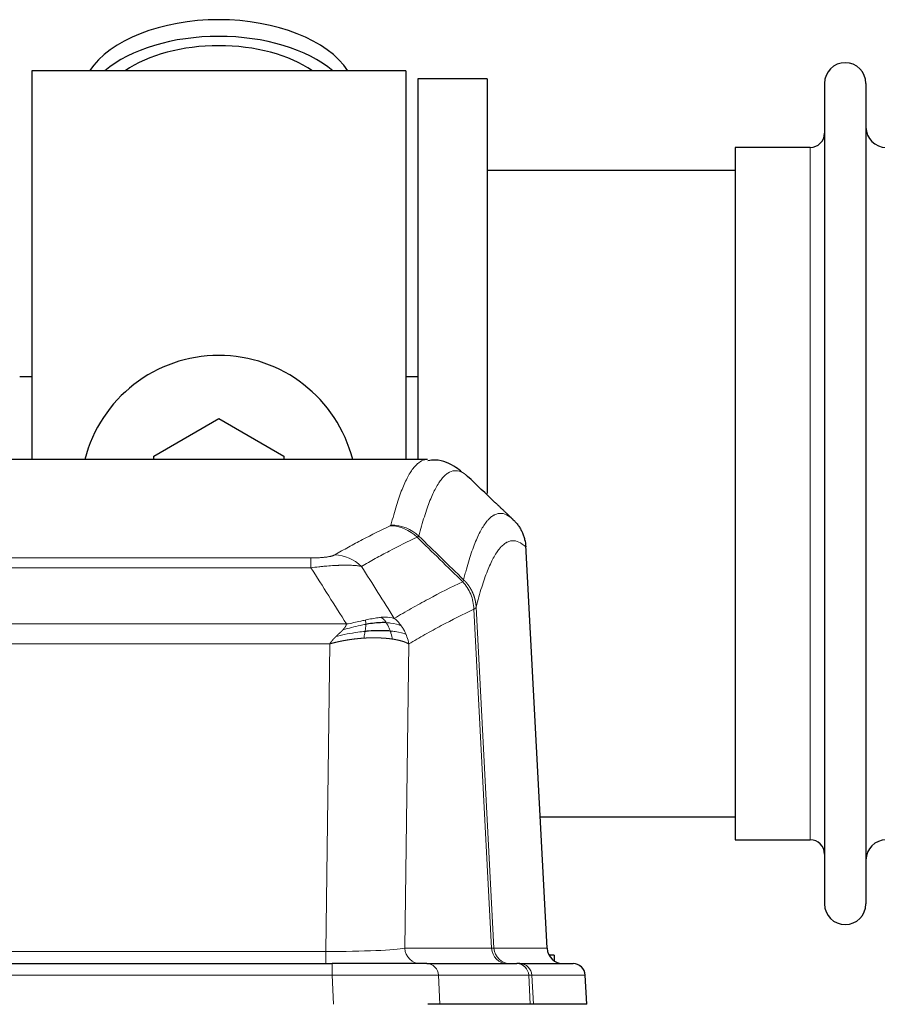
# Model space of a CAD drawing. Header units: inches. Extents: x 0 to 20790, y -12 to 14700.
# Tile 110 of 256: x 3349 to 3560, y 11862 to 12104. Entities that reach past the tile are written whole.
import ezdxf

# ---------------------------------------------------------------- set-up
doc = ezdxf.new("R2010")
doc.units = ezdxf.units.IN
doc.layers.add('1', color=7, linetype='Continuous', true_color=0xffffff)

msp = doc.modelspace()

# ---------------------------------------------------------------- linework, layer by layer
at = {"layer": '1', "color": 2, "linetype": 'Continuous', "lineweight": 25}
for p, q in [((3443.558, 12091.463), (3351.558, 12091.463)), ((3351.558, 12091.463), (3351.558, 11995.863)), ((3443.558, 12091.463), (3443.558, 11995.863)), ((3463.558, 12089.463), (3446.558, 12089.463)), ((3446.558, 12089.463), (3446.558, 11995.865)), ((3463.558, 12089.463), (3463.558, 11987.463)), ((3546.558, 12088.363), (3546.558, 11886.563)), ((3556.758, 12088.363), (3556.758, 11886.563)), ((3543.058, 12072.613), (3524.558, 12072.613)), ((3524.558, 12072.613), (3524.558, 11902.313)), ((3524.564, 12066.963), (3463.558, 12066.963)), ((3351.608, 12016.225), (3348.612, 12016.225)), ((3446.602, 12016.225), (3443.606, 12016.225)), ((3381.558, 11996.701), (3397.558, 12005.938)), ((3397.558, 12005.938), (3413.558, 11996.701)), ((3448.912, 11995.858), (3186.204, 11995.858)), ((3381.558, 11995.858), (3381.558, 11996.701)), ((3413.558, 11996.701), (3413.558, 11995.858)), ((3478.334, 11875.646), (3473.063, 11974.782)), ((3476.62, 11907.963), (3524.564, 11907.963)), ((3524.558, 11902.313), (3543.058, 11902.313)), ((3480.058, 11873.963), (3478.793, 11873.963)), ((3480.058, 11873.963), (3480.058, 11872.556)), ((3209.648, 11871.858), (3425.468, 11871.858)), ((3448.723, 11871.858), (3425.468, 11871.858)), ((3448.723, 11871.858), (3470.897, 11871.858)), ((3471.595, 11871.858), (3470.897, 11871.858)), ((3471.595, 11871.858), (3484.705, 11871.858)), ((3488.097, 11861.858), (3487.716, 11869.017)), ((3451.923, 11861.858), (3449.028, 11861.858)), ((3474.178, 11861.858), (3451.923, 11861.858)), ((3474.962, 11861.858), (3474.178, 11861.858)), ((3488.08, 11861.858), (3474.962, 11861.858))]:
    msp.add_line(p, q, dxfattribs=at)
at = {"layer": '1', "color": 110, "linetype": 'Continuous', "lineweight": 13}
for p, q in [((3543.058, 12072.613), (3543.058, 11902.313)), ((3478.322, 11875.649), (3473.074, 11974.344)), ((3214.887, 11971.651), (3420.229, 11971.651)), ((3420.229, 11969.235), (3420.229, 11971.651)), ((3420.229, 11969.235), (3214.887, 11969.235)), ((3464.674, 11875.649), (3460.323, 11959.041)), ((3460.879, 11959.517), (3465.255, 11875.649)), ((3206.155, 11955.404), (3428.961, 11955.404)), ((3424.848, 11950.506), (3210.268, 11950.506)), ((3423.88, 11874.823), (3424.848, 11950.506)), ((3444.28, 11950.496), (3443.322, 11875.649)), ((3211.237, 11874.823), (3423.88, 11874.823)), ((3423.88, 11871.858), (3423.88, 11874.823)), ((3443.322, 11875.649), (3464.674, 11875.649)), ((3465.255, 11875.649), (3478.322, 11875.649)), ((3425.468, 11871.858), (3425.468, 11869.015)), ((3425.468, 11869.015), (3209.648, 11869.015)), ((3425.761, 11861.858), (3425.468, 11869.015)), ((3473.804, 11869.015), (3451.63, 11869.015)), ((3451.63, 11869.015), (3451.923, 11861.858)), ((3474.178, 11861.858), (3473.804, 11869.015)), ((3487.7, 11869.015), (3474.589, 11869.015)), ((3474.589, 11869.015), (3474.962, 11861.858)), ((3488.08, 11861.858), (3487.7, 11869.015))]:
    msp.add_line(p, q, dxfattribs=at)
at = {"layer": '1', "color": 2, "linetype": 'Continuous', "lineweight": 25}
for centre, radius, start, end in [((3551.658, 12088.363), 5.1, 0, 180), ((3561.758, 12077.613), 5, 180, 0), ((3543.058, 12076.113), 3.5, 270, 0), ((3397.558, 11987.463), 34, 14.29875, 165.70125), ((3543.058, 11898.813), 3.5, 0, 90), ((3561.758, 11897.313), 5, 0, 180), ((3551.658, 11886.563), 5.1, 180, 0), ((3484.72, 11868.858), 3, 3.90603, 90)]:
    msp.add_arc(centre, radius, start, end, dxfattribs=at)
for centre, major_axis, ratio, start_param, end_param in [((3397.558, 12084.533), (34, 0), 0.5735764, 0.3633693, 2.7782723), ((3397.558, 12080.437), (34, 0), 0.5735764, 0.6009523, 2.5406894), ((3397.558, 12080.437), (-30, 0), 0.5735764, 4.712389, 5.5877152), ((3397.558, 12080.437), (-30, 0), 0.5735764, 3.8370627, 4.712389), ((3482.314, 11875.858), (0, -4), 0.9993908, 4.7647489, 6.2831853)]:
    msp.add_ellipse(centre, major_axis=major_axis, ratio=ratio, start_param=start_param, end_param=end_param, dxfattribs=at)
at = {"layer": '1', "color": 110, "linetype": 'Continuous', "lineweight": 13}
for centre, major_axis, ratio, start_param, end_param in [((3439.738, 11969.641), (-4.281, 9.037), 0.9659395, 5.0815715, 5.8272089), ((3439.925, 11969.801), (-9.695, 2.45), 0.9931439, 4.2008878, 4.9582972), ((3426.076, 11962.495), (4.97, -8.677), 0.9635717, 1.8622888, 2.6052468), ((3423.959, 11875.858), (20.002, 0.052), 0.0517476, 4.708281, 6.0295934), ((3447.198, 11875.858), (0, 4), 0.9702957, 1.6231562, 3.1415927), ((3445.229, 11875.858), (-20.038, 0.208), 0.001459, 2.8976729, 3.1068244), ((3468.55, 11875.858), (0, -4), 0.9702957, 4.7647489, 6.2831853), ((3469.247, 11875.858), (0, -4), 0.9993908, 4.7647489, 6.2831853), ((3448.723, 11868.858), (0, -3), 0.9702957, 1.6231562, 3.1415927), ((3470.897, 11868.858), (0, -3), 0.9702957, 1.6231562, 3.1415927), ((3471.595, 11868.858), (0, -3), 0.9993908, 1.6231562, 3.1415927), ((3484.705, 11868.858), (0, -3), 0.9993908, 1.6231562, 3.1415927), ((3425.417, 11868.858), (27.018, 0.123), 0.0058026, 0.2445567, 1.5688664), ((3447.577, 11868.858), (27.029, 0.156), 0.000812, 0.0348973, 0.2440487)]:
    msp.add_ellipse(centre, major_axis=major_axis, ratio=ratio, start_param=start_param, end_param=end_param, dxfattribs=at)
for points, knots in [([(3439.925, 11979.737), (3440.363, 11981.476), (3441.253, 11984.672), (3442.174, 11987.307), (3442.876, 11989.072), (3443.112, 11989.625), (3443.588, 11990.661), (3443.827, 11991.144), (3444.553, 11992.487), (3445.044, 11993.242), (3445.668, 11994.009), (3445.793, 11994.154), (3446.044, 11994.425), (3446.422, 11994.806), (3446.805, 11995.107), (3447.575, 11995.605), (3448.188, 11995.829), (3448.812, 11995.858), (3448.905, 11995.858)], [0, 0, 0, 0, 0.1619138, 0.3238276, 0.3238276, 0.4047846, 0.4047846, 0.4857415, 0.4857415, 0.6476553, 0.6476553, 0.6881337, 0.6881337, 0.7286122, 0.8095691, 0.8095691, 0.9714829, 1, 1, 1, 1]), ([(3458.767, 11991.711), (3458.209, 11992.224), (3457.107, 11992.968), (3455.497, 11993.239), (3454.453, 11992.857), (3453.682, 11992.359), (3453.298, 11992.058), (3452.92, 11991.677), (3452.668, 11991.405), (3452.543, 11991.261), (3451.918, 11990.494), (3451.426, 11989.739), (3450.7, 11988.397), (3450.46, 11987.914), (3449.984, 11986.879), (3449.747, 11986.326), (3449.044, 11984.562), (3448.122, 11981.93), (3447.231, 11978.736), (3446.793, 11976.998)], [0, 0, 0, 0, 0.125, 0.25, 0.375, 0.375, 0.4375, 0.46875, 0.46875, 0.5, 0.5, 0.625, 0.625, 0.6875, 0.6875, 0.75, 0.75, 0.875, 1, 1, 1, 1]), ([(3457.789, 11966.283), (3457.845, 11966.506), (3457.901, 11966.726), (3458.013, 11967.163), (3458.182, 11967.81), (3458.577, 11969.273), (3458.921, 11970.445), (3459.614, 11972.679), (3460.554, 11975.366), (3462.013, 11978.524), (3463.017, 11980.046), (3463.591, 11980.739), (3463.655, 11980.813), (3463.783, 11980.958), (3463.975, 11981.168), (3464.427, 11981.611), (3464.818, 11981.908), (3465.147, 11982.11), (3465.213, 11982.149), (3465.345, 11982.22), (3465.543, 11982.321), (3466.008, 11982.508), (3466.411, 11982.586), (3467.222, 11982.633), (3468.32, 11982.403), (3469.447, 11981.589), (3470.019, 11981.035)], [0, 0, 0, 0, 0.015625, 0.015625, 0.03125, 0.0625, 0.125, 0.125, 0.25, 0.375, 0.5, 0.5, 0.515625, 0.515625, 0.53125, 0.5625, 0.625, 0.625, 0.640625, 0.640625, 0.65625, 0.6875, 0.75, 0.75, 0.875, 1, 1, 1, 1]), ([(3426.076, 11972.401), (3427.21, 11973.053), (3428.346, 11973.692), (3430.618, 11974.942), (3431.755, 11975.553), (3435.171, 11977.347), (3437.452, 11978.488), (3439.738, 11979.575)], [0, 0, 0, 0, 0.25, 0.25, 0.5, 0.5, 1, 1, 1, 1]), ([(3439.925, 11979.737), (3439.918, 11979.71), (3439.899, 11979.683), (3439.837, 11979.629), (3439.794, 11979.602), (3439.738, 11979.575)], [0, 0, 0, 0, 0.5, 0.5, 1, 1, 1, 1]), ([(3446.334, 11976.759), (3444.046, 11975.67), (3441.762, 11974.527), (3438.342, 11972.731), (3437.204, 11972.119), (3434.928, 11970.868), (3433.792, 11970.228), (3432.656, 11969.576)], [0, 0, 0, 0, 0.5, 0.5, 0.75, 0.75, 1, 1, 1, 1]), ([(3473.074, 11974.344), (3472.504, 11974.89), (3471.38, 11975.689), (3470.285, 11975.906), (3469.476, 11975.851), (3469.074, 11975.769), (3468.611, 11975.577), (3468.413, 11975.475), (3468.281, 11975.402), (3468.216, 11975.363), (3467.888, 11975.159), (3467.498, 11974.858), (3467.047, 11974.412), (3466.856, 11974.201), (3466.728, 11974.055), (3466.664, 11973.98), (3466.092, 11973.284), (3465.09, 11971.757), (3463.636, 11968.596), (3462.229, 11964.565), (3461.324, 11961.297), (3460.879, 11959.517)], [0, 0, 0, 0, 0.125, 0.25, 0.25, 0.3125, 0.34375, 0.359375, 0.359375, 0.375, 0.375, 0.4375, 0.46875, 0.484375, 0.484375, 0.5, 0.5, 0.625, 0.75, 0.875, 1, 1, 1, 1]), ([(3426.076, 11972.401), (3426.055, 11972.389), (3426.033, 11972.377), (3425.987, 11972.353), (3425.963, 11972.341), (3425.888, 11972.305), (3425.833, 11972.281), (3425.715, 11972.234), (3425.652, 11972.211), (3425.515, 11972.166), (3425.442, 11972.143), (3425.285, 11972.098), (3425.201, 11972.076), (3425.065, 11972.044), (3425.019, 11972.033), (3424.922, 11972.012), (3424.872, 11972.001), (3424.719, 11971.97), (3424.611, 11971.95), (3424.383, 11971.911), (3424.263, 11971.893), (3424.073, 11971.866), (3423.976, 11971.852), (3423.875, 11971.84), (3423.807, 11971.831), (3423.773, 11971.827), (3423.598, 11971.807), (3423.454, 11971.792), (3423.007, 11971.749), (3422.69, 11971.726), (3422.27, 11971.702), (3422.185, 11971.697), (3422.012, 11971.689), (3421.925, 11971.685), (3421.663, 11971.675), (3421.487, 11971.669), (3421.132, 11971.66), (3420.954, 11971.657), (3420.593, 11971.652), (3420.412, 11971.651), (3420.229, 11971.651)], [0, 0, 0, 0, 0.03125, 0.03125, 0.0625, 0.0625, 0.125, 0.125, 0.1875, 0.1875, 0.25, 0.25, 0.3125, 0.3125, 0.34375, 0.34375, 0.375, 0.375, 0.4375, 0.4375, 0.5, 0.5, 0.53125, 0.546875, 0.546875, 0.5625, 0.5625, 0.625, 0.625, 0.75, 0.75, 0.78125, 0.78125, 0.8125, 0.8125, 0.875, 0.875, 0.9375, 0.9375, 1, 1, 1, 1]), ([(3432.656, 11969.576), (3432.359, 11969.631), (3432.032, 11969.679), (3431.32, 11969.759), (3430.933, 11969.791), (3430.305, 11969.826), (3430.033, 11969.838), (3429.748, 11969.846), (3429.632, 11969.849), (3429.574, 11969.851), (3429.399, 11969.855), (3429.28, 11969.857), (3428.678, 11969.864), (3428.169, 11969.86), (3427.496, 11969.843), (3427.36, 11969.839), (3427.153, 11969.832), (3427.083, 11969.83), (3426.944, 11969.824), (3426.874, 11969.822), (3426.522, 11969.807), (3426.235, 11969.793), (3425.359, 11969.744), (3424.754, 11969.702), (3424.05, 11969.644), (3423.972, 11969.637), (3423.814, 11969.623), (3423.735, 11969.617), (3423.497, 11969.595), (3423.338, 11969.581), (3422.858, 11969.535), (3422.535, 11969.502), (3421.56, 11969.398), (3420.9, 11969.321), (3420.229, 11969.235)], [0, 0, 0, 0, 0.125, 0.125, 0.25, 0.25, 0.3125, 0.328125, 0.328125, 0.34375, 0.34375, 0.375, 0.375, 0.5, 0.5, 0.53125, 0.53125, 0.546875, 0.546875, 0.5625, 0.5625, 0.625, 0.625, 0.75, 0.75, 0.765625, 0.765625, 0.78125, 0.78125, 0.8125, 0.8125, 0.875, 0.875, 1, 1, 1, 1]), ([(3457.789, 11966.283), (3457.769, 11966.235), (3457.753, 11966.159), (3457.695, 11965.986), (3457.652, 11965.889), (3457.577, 11965.8)], [0, 0, 0, 0, 0.5, 0.5, 1, 1, 1, 1]), ([(3457.789, 11966.283), (3457.802, 11966.271), (3457.827, 11966.246), (3457.865, 11966.209), (3457.904, 11966.171), (3457.942, 11966.133), (3457.98, 11966.094), (3458.018, 11966.055), (3458.057, 11966.015), (3458.096, 11965.975), (3458.134, 11965.934), (3458.173, 11965.892), (3458.212, 11965.85), (3458.251, 11965.808), (3458.29, 11965.764), (3458.329, 11965.721), (3458.368, 11965.676), (3458.407, 11965.631), (3458.446, 11965.586), (3458.486, 11965.54), (3458.525, 11965.493), (3458.564, 11965.446), (3458.603, 11965.399), (3458.643, 11965.35), (3458.682, 11965.301), (3458.721, 11965.252), (3458.76, 11965.202), (3458.799, 11965.151), (3458.838, 11965.1), (3458.877, 11965.048), (3458.916, 11964.995), (3458.955, 11964.942), (3458.994, 11964.888), (3459.033, 11964.834), (3459.071, 11964.779), (3459.11, 11964.723), (3459.148, 11964.667), (3459.186, 11964.61), (3459.224, 11964.553), (3459.262, 11964.494), (3459.3, 11964.436), (3459.338, 11964.376), (3459.375, 11964.316), (3459.413, 11964.255), (3459.45, 11964.194), (3459.487, 11964.132), (3459.523, 11964.069), (3459.56, 11964.006), (3459.596, 11963.942), (3459.632, 11963.877), (3459.668, 11963.812), (3459.703, 11963.746), (3459.738, 11963.679), (3459.773, 11963.612), (3459.808, 11963.544), (3459.842, 11963.475), (3459.876, 11963.406), (3459.91, 11963.336), (3459.943, 11963.266), (3459.978, 11963.19), (3460.015, 11963.108), (3460.053, 11963.021), (3460.091, 11962.933), (3460.128, 11962.845), (3460.163, 11962.757), (3460.199, 11962.669), (3460.233, 11962.58), (3460.266, 11962.491), (3460.299, 11962.401), (3460.33, 11962.311), (3460.361, 11962.221), (3460.391, 11962.131), (3460.421, 11962.04), (3460.449, 11961.949), (3460.476, 11961.858), (3460.503, 11961.767), (3460.529, 11961.675), (3460.554, 11961.583), (3460.578, 11961.491), (3460.601, 11961.399), (3460.623, 11961.306), (3460.644, 11961.213), (3460.665, 11961.12), (3460.685, 11961.027), (3460.703, 11960.934), (3460.721, 11960.84), (3460.738, 11960.746), (3460.755, 11960.653), (3460.77, 11960.559), (3460.784, 11960.464), (3460.798, 11960.37), (3460.81, 11960.276), (3460.822, 11960.181), (3460.833, 11960.087), (3460.843, 11959.992), (3460.852, 11959.897), (3460.86, 11959.802), (3460.867, 11959.707), (3460.874, 11959.612), (3460.877, 11959.549), (3460.879, 11959.517)], [0, 0, 0, 0, 0.0069372, 0.0139334, 0.0209887, 0.028103, 0.0352764, 0.0425088, 0.0498003, 0.0571509, 0.0645605, 0.0720292, 0.0795569, 0.0871437, 0.0947896, 0.1024945, 0.1102584, 0.1180815, 0.1259636, 0.1339048, 0.141905, 0.1499643, 0.1580827, 0.1662601, 0.1744966, 0.1827922, 0.1911468, 0.1995605, 0.2080333, 0.2165651, 0.225156, 0.233806, 0.2425151, 0.2512832, 0.2601104, 0.2689967, 0.277942, 0.2869465, 0.29601, 0.3051325, 0.3143142, 0.3235549, 0.3328547, 0.3422136, 0.3516315, 0.3611085, 0.3706446, 0.3802398, 0.3898941, 0.3996074, 0.4093798, 0.4192113, 0.4291019, 0.4390515, 0.4490602, 0.459128, 0.4692549, 0.4794409, 0.4896859, 0.4999901, 0.5124905, 0.524991, 0.5374914, 0.5499918, 0.5624922, 0.5749926, 0.587493, 0.5999934, 0.6124937, 0.6249941, 0.6374944, 0.6499948, 0.6624951, 0.6749954, 0.6874957, 0.699996, 0.7124963, 0.7249966, 0.7374968, 0.7499971, 0.7624973, 0.7749976, 0.7874978, 0.799998, 0.8124982, 0.8249984, 0.8374986, 0.8499988, 0.8624989, 0.8749991, 0.8874992, 0.8999993, 0.9124995, 0.9249996, 0.9374997, 0.9499998, 0.9624998, 0.9749999, 0.9875, 1, 1, 1, 1]), ([(3440.724, 11956.782), (3442.121, 11957.615), (3443.521, 11958.429), (3446.323, 11960.014), (3447.726, 11960.786), (3451.94, 11963.041), (3454.755, 11964.461), (3457.577, 11965.8)], [0, 0, 0, 0, 0.25, 0.25, 0.5, 0.5, 1, 1, 1, 1]), ([(3457.577, 11965.8), (3457.986, 11965.356), (3458.359, 11964.871), (3459.017, 11963.833), (3459.303, 11963.281), (3459.774, 11962.129), (3459.96, 11961.528), (3460.224, 11960.3), (3460.301, 11959.672), (3460.323, 11959.041)], [0, 0, 0, 0, 0.25, 0.25, 0.5, 0.5, 0.75, 0.75, 1, 1, 1, 1]), ([(3460.323, 11959.041), (3457.637, 11957.765), (3454.957, 11956.416), (3450.946, 11954.279), (3449.611, 11953.549), (3446.943, 11952.05), (3445.611, 11951.282), (3444.28, 11950.496)], [0, 0, 0, 0, 0.5, 0.5, 0.75, 0.75, 1, 1, 1, 1]), ([(3460.879, 11959.517), (3460.878, 11959.516), (3460.877, 11959.511), (3460.874, 11959.501), (3460.867, 11959.484), (3460.855, 11959.461), (3460.836, 11959.43), (3460.808, 11959.394), (3460.766, 11959.35), (3460.722, 11959.312), (3460.684, 11959.282), (3460.658, 11959.263), (3460.632, 11959.244), (3460.605, 11959.225), (3460.578, 11959.206), (3460.55, 11959.187), (3460.522, 11959.169), (3460.494, 11959.15), (3460.465, 11959.132), (3460.436, 11959.113), (3460.408, 11959.095), (3460.379, 11959.077), (3460.351, 11959.059), (3460.332, 11959.047), (3460.323, 11959.041)], [0, 0, 0, 0, 0.0092499, 0.0337179, 0.073404, 0.128308, 0.1984299, 0.2837694, 0.3843264, 0.5001005, 0.5424888, 0.5838484, 0.6241794, 0.6634821, 0.7017567, 0.7390032, 0.7752221, 0.8104134, 0.8445775, 0.8777146, 0.909825, 0.9409091, 0.9709673, 1, 1, 1, 1]), ([(3433.579, 11956.348), (3433.218, 11956.267), (3432.851, 11956.184), (3431.357, 11955.85), (3430.181, 11955.593), (3428.961, 11955.404)], [0, 0, 0, 0, 0.25, 0.25, 1, 1, 1, 1]), ([(3437.548, 11957.043), (3437.399, 11957.03), (3437.247, 11957.015), (3436.633, 11956.944), (3436.153, 11956.869), (3435.159, 11956.688), (3434.645, 11956.581), (3433.938, 11956.427), (3433.759, 11956.388), (3433.579, 11956.348)], [0, 0, 0, 0, 0.125, 0.125, 0.5, 0.5, 0.875, 0.875, 1, 1, 1, 1]), ([(3433.729, 11955.315), (3433.731, 11955.439), (3433.729, 11955.555), (3433.716, 11955.82), (3433.7, 11955.957), (3433.651, 11956.186), (3433.619, 11956.279), (3433.579, 11956.348)], [0, 0, 0, 0, 0.25, 0.25, 0.625, 0.625, 1, 1, 1, 1]), ([(3440.724, 11956.782), (3440.03, 11957.006), (3439.264, 11957.1), (3438.137, 11957.085), (3437.847, 11957.069), (3437.548, 11957.043)], [0, 0, 0, 0, 0.75, 0.75, 1, 1, 1, 1]), ([(3438.772, 11955.721), (3438.674, 11955.871), (3438.572, 11956.012), (3438.315, 11956.341), (3438.158, 11956.515), (3437.847, 11956.815), (3437.694, 11956.942), (3437.548, 11957.043)], [0, 0, 0, 0, 0.25, 0.25, 0.625, 0.625, 1, 1, 1, 1]), ([(3442.431, 11954.975), (3442.308, 11955.141), (3442.18, 11955.304), (3441.847, 11955.701), (3441.637, 11955.93), (3441.195, 11956.371), (3440.964, 11956.581), (3440.724, 11956.782)], [0, 0, 0, 0, 0.25, 0.25, 0.625, 0.625, 1, 1, 1, 1]), ([(3426.419, 11952.342), (3426.433, 11952.356), (3426.461, 11952.383), (3426.503, 11952.423), (3426.543, 11952.463), (3426.583, 11952.501), (3426.621, 11952.537), (3426.659, 11952.573), (3426.695, 11952.608), (3426.73, 11952.642), (3426.764, 11952.674), (3426.798, 11952.706), (3426.83, 11952.736), (3426.861, 11952.766), (3426.891, 11952.794), (3426.92, 11952.821), (3426.948, 11952.847), (3426.974, 11952.873), (3427, 11952.897), (3427.025, 11952.92), (3427.049, 11952.942), (3427.071, 11952.963), (3427.093, 11952.984), (3427.113, 11953.003), (3427.133, 11953.021), (3427.151, 11953.038), (3427.168, 11953.054), (3427.185, 11953.069), (3427.2, 11953.083), (3427.214, 11953.097), (3427.227, 11953.109), (3427.239, 11953.12), (3427.25, 11953.13), (3427.26, 11953.14), (3427.269, 11953.148), (3427.277, 11953.155), (3427.284, 11953.161), (3427.29, 11953.167), (3427.294, 11953.171), (3427.307, 11953.183), (3427.327, 11953.203), (3427.356, 11953.23), (3427.385, 11953.257), (3427.413, 11953.284), (3427.441, 11953.311), (3427.469, 11953.337), (3427.496, 11953.364), (3427.523, 11953.39), (3427.55, 11953.415), (3427.576, 11953.441), (3427.602, 11953.466), (3427.628, 11953.491), (3427.653, 11953.516), (3427.678, 11953.54), (3427.703, 11953.565), (3427.727, 11953.589), (3427.751, 11953.612), (3427.775, 11953.636), (3427.798, 11953.659), (3427.821, 11953.682), (3427.844, 11953.705), (3427.866, 11953.728), (3427.888, 11953.75), (3427.91, 11953.772), (3427.931, 11953.794), (3427.952, 11953.815), (3427.973, 11953.837), (3427.993, 11953.858), (3428.013, 11953.879), (3428.033, 11953.9), (3428.052, 11953.92), (3428.071, 11953.94), (3428.084, 11953.954), (3428.09, 11953.961)], [0, 0, 0, 0, 0.0247661, 0.0489206, 0.0724636, 0.0953949, 0.1177147, 0.1394229, 0.1605195, 0.1810045, 0.2008779, 0.2201398, 0.23879, 0.2568287, 0.2742558, 0.2910713, 0.3072753, 0.3228676, 0.3378484, 0.3522176, 0.3659752, 0.3791212, 0.3916556, 0.4035785, 0.4148897, 0.4255894, 0.4356775, 0.445154, 0.454019, 0.4622723, 0.4699141, 0.4769443, 0.4833629, 0.48917, 0.4943654, 0.4989493, 0.5029216, 0.5062824, 0.5090316, 0.5111692, 0.5284651, 0.5456049, 0.5625886, 0.5794163, 0.5960881, 0.612604, 0.6289642, 0.6451687, 0.6612176, 0.6771111, 0.6928491, 0.7084319, 0.7238594, 0.7391318, 0.7542492, 0.7692118, 0.7840195, 0.7986726, 0.8131712, 0.8275153, 0.8417051, 0.8557408, 0.8696224, 0.8833501, 0.8969241, 0.9103445, 0.9236114, 0.936725, 0.9496856, 0.9624932, 0.975148, 0.9876502, 1, 1, 1, 1]), ([(3428.09, 11953.961), (3428.098, 11953.969), (3428.114, 11953.986), (3428.138, 11954.012), (3428.161, 11954.038), (3428.184, 11954.063), (3428.207, 11954.089), (3428.229, 11954.114), (3428.251, 11954.139), (3428.273, 11954.164), (3428.294, 11954.189), (3428.315, 11954.213), (3428.335, 11954.238), (3428.356, 11954.263), (3428.376, 11954.287), (3428.395, 11954.311), (3428.415, 11954.335), (3428.434, 11954.359), (3428.452, 11954.383), (3428.471, 11954.407), (3428.489, 11954.43), (3428.506, 11954.454), (3428.524, 11954.477), (3428.541, 11954.5), (3428.557, 11954.523), (3428.574, 11954.546), (3428.59, 11954.569), (3428.605, 11954.592), (3428.621, 11954.615), (3428.636, 11954.637), (3428.65, 11954.659), (3428.665, 11954.682), (3428.679, 11954.704), (3428.693, 11954.726), (3428.706, 11954.748), (3428.719, 11954.77), (3428.732, 11954.791), (3428.744, 11954.813), (3428.756, 11954.834), (3428.768, 11954.855), (3428.779, 11954.877), (3428.79, 11954.898), (3428.801, 11954.919), (3428.811, 11954.939), (3428.821, 11954.96), (3428.831, 11954.981), (3428.84, 11955.001), (3428.849, 11955.021), (3428.858, 11955.042), (3428.867, 11955.062), (3428.875, 11955.082), (3428.882, 11955.102), (3428.89, 11955.121), (3428.897, 11955.141), (3428.904, 11955.161), (3428.91, 11955.18), (3428.916, 11955.199), (3428.922, 11955.219), (3428.927, 11955.238), (3428.932, 11955.257), (3428.937, 11955.275), (3428.941, 11955.294), (3428.945, 11955.313), (3428.949, 11955.331), (3428.953, 11955.35), (3428.956, 11955.368), (3428.959, 11955.386), (3428.96, 11955.398), (3428.961, 11955.404)], [0, 0, 0, 0, 0.0185022, 0.0368847, 0.0551481, 0.073293, 0.0913199, 0.1092294, 0.1270222, 0.1446988, 0.1622598, 0.1797059, 0.1970378, 0.2142561, 0.2313614, 0.2483544, 0.265236, 0.2820066, 0.2986672, 0.3152184, 0.331661, 0.3479958, 0.3642235, 0.380345, 0.3963611, 0.4122725, 0.4280803, 0.4437851, 0.459388, 0.4748898, 0.4902915, 0.5055939, 0.5207981, 0.535905, 0.5509156, 0.565831, 0.5806521, 0.5953801, 0.6100159, 0.6245607, 0.6390157, 0.6533819, 0.6676604, 0.6818526, 0.6959596, 0.7099825, 0.7239227, 0.7377815, 0.75156, 0.7652597, 0.7788818, 0.7924277, 0.8058989, 0.8192966, 0.8326224, 0.8458776, 0.8590638, 0.8721825, 0.8852351, 0.8982233, 0.9111485, 0.9240124, 0.9368166, 0.9495628, 0.9622525, 0.9748874, 0.9874694, 1, 1, 1, 1]), ([(3433.729, 11955.315), (3433.271, 11955.237), (3432.808, 11955.149), (3430.937, 11954.759), (3429.501, 11954.383), (3428.09, 11953.961)], [0, 0, 0, 0, 0.25, 0.25, 1, 1, 1, 1]), ([(3433.56, 11953.573), (3433.572, 11953.65), (3433.584, 11953.728), (3433.629, 11954.038), (3433.658, 11954.269), (3433.701, 11954.714), (3433.716, 11954.927), (3433.726, 11955.189), (3433.728, 11955.253), (3433.729, 11955.315)], [0, 0, 0, 0, 0.125, 0.125, 0.5, 0.5, 0.875, 0.875, 1, 1, 1, 1]), ([(3442.431, 11954.975), (3441.732, 11955.306), (3440.861, 11955.531), (3439.501, 11955.682), (3439.144, 11955.708), (3438.772, 11955.721)], [0, 0, 0, 0, 0.75, 0.75, 1, 1, 1, 1]), ([(3439.758, 11953.658), (3439.727, 11953.749), (3439.695, 11953.84), (3439.561, 11954.203), (3439.448, 11954.476), (3439.198, 11955.001), (3439.062, 11955.254), (3438.87, 11955.569), (3438.822, 11955.646), (3438.772, 11955.721)], [0, 0, 0, 0, 0.125, 0.125, 0.5, 0.5, 0.875, 0.875, 1, 1, 1, 1]), ([(3443.641, 11952.834), (3443.602, 11952.929), (3443.562, 11953.023), (3443.394, 11953.395), (3443.255, 11953.67), (3442.952, 11954.206), (3442.787, 11954.468), (3442.552, 11954.808), (3442.492, 11954.892), (3442.431, 11954.975)], [0, 0, 0, 0, 0.125, 0.125, 0.5, 0.5, 0.875, 0.875, 1, 1, 1, 1]), ([(3424.848, 11950.506), (3424.853, 11950.514), (3424.864, 11950.531), (3424.88, 11950.557), (3424.897, 11950.583), (3424.914, 11950.609), (3424.931, 11950.635), (3424.949, 11950.662), (3424.967, 11950.689), (3424.986, 11950.716), (3425.005, 11950.743), (3425.024, 11950.771), (3425.044, 11950.798), (3425.064, 11950.826), (3425.085, 11950.855), (3425.106, 11950.883), (3425.127, 11950.912), (3425.149, 11950.941), (3425.171, 11950.97), (3425.194, 11950.999), (3425.217, 11951.029), (3425.24, 11951.058), (3425.264, 11951.088), (3425.288, 11951.119), (3425.313, 11951.149), (3425.338, 11951.18), (3425.363, 11951.211), (3425.389, 11951.242), (3425.415, 11951.273), (3425.441, 11951.305), (3425.468, 11951.336), (3425.495, 11951.368), (3425.523, 11951.4), (3425.551, 11951.433), (3425.58, 11951.465), (3425.608, 11951.498), (3425.638, 11951.531), (3425.667, 11951.564), (3425.697, 11951.598), (3425.728, 11951.631), (3425.759, 11951.665), (3425.79, 11951.699), (3425.821, 11951.733), (3425.853, 11951.768), (3425.886, 11951.802), (3425.919, 11951.837), (3425.952, 11951.872), (3425.985, 11951.907), (3426.019, 11951.942), (3426.054, 11951.978), (3426.088, 11952.013), (3426.124, 11952.049), (3426.159, 11952.085), (3426.195, 11952.122), (3426.231, 11952.158), (3426.268, 11952.195), (3426.305, 11952.231), (3426.343, 11952.268), (3426.381, 11952.305), (3426.406, 11952.33), (3426.419, 11952.342)], [0, 0, 0, 0, 0.0121901, 0.0245516, 0.0370849, 0.0497905, 0.0626689, 0.0757204, 0.0889455, 0.1023447, 0.1159182, 0.1296666, 0.14359, 0.1576889, 0.1719636, 0.1864145, 0.2010418, 0.2158458, 0.2308268, 0.2459852, 0.261321, 0.2768347, 0.2925265, 0.3083966, 0.3244452, 0.3406727, 0.357079, 0.3736646, 0.3904296, 0.4073742, 0.4244986, 0.4418029, 0.4592875, 0.4769523, 0.4947976, 0.5128236, 0.5310305, 0.5494183, 0.5679872, 0.5867374, 0.605669, 0.6247822, 0.644077, 0.6635537, 0.6832123, 0.7030529, 0.7230758, 0.7432809, 0.7636685, 0.7842385, 0.8049912, 0.8259267, 0.8470449, 0.8683461, 0.8898303, 0.9114976, 0.9333482, 0.955382, 0.9775993, 1, 1, 1, 1]), ([(3433.246, 11951.922), (3433.224, 11951.921), (3433.181, 11951.918), (3433.116, 11951.914), (3433.051, 11951.91), (3432.986, 11951.905), (3432.921, 11951.901), (3432.855, 11951.896), (3432.79, 11951.891), (3432.725, 11951.886), (3432.66, 11951.881), (3432.595, 11951.876), (3432.53, 11951.871), (3432.465, 11951.865), (3432.399, 11951.86), (3432.334, 11951.855), (3432.269, 11951.849), (3432.204, 11951.843), (3432.139, 11951.837), (3432.073, 11951.831), (3432.008, 11951.825), (3431.943, 11951.819), (3431.878, 11951.813), (3431.812, 11951.806), (3431.747, 11951.8), (3431.682, 11951.793), (3431.617, 11951.787), (3431.551, 11951.78), (3431.486, 11951.773), (3431.421, 11951.766), (3431.356, 11951.759), (3431.29, 11951.752), (3431.225, 11951.744), (3431.16, 11951.737), (3431.095, 11951.73), (3431.03, 11951.722), (3430.965, 11951.714), (3430.899, 11951.706), (3430.834, 11951.698), (3430.769, 11951.69), (3430.704, 11951.682), (3430.639, 11951.674), (3430.574, 11951.666), (3430.509, 11951.657), (3430.444, 11951.649), (3430.379, 11951.64), (3430.314, 11951.631), (3430.249, 11951.623), (3430.184, 11951.614), (3430.119, 11951.605), (3430.054, 11951.596), (3429.989, 11951.586), (3429.925, 11951.577), (3429.86, 11951.568), (3429.795, 11951.558), (3429.73, 11951.548), (3429.666, 11951.539), (3429.601, 11951.529), (3429.536, 11951.519), (3429.472, 11951.509), (3429.407, 11951.499), (3429.343, 11951.489), (3429.278, 11951.478), (3429.214, 11951.468), (3429.149, 11951.457), (3429.085, 11951.447), (3429.021, 11951.436), (3428.957, 11951.425), (3428.892, 11951.414), (3428.828, 11951.403), (3428.764, 11951.392), (3428.7, 11951.381), (3428.636, 11951.37), (3428.572, 11951.358), (3428.508, 11951.347), (3428.444, 11951.335), (3428.38, 11951.324), (3428.316, 11951.312), (3428.253, 11951.3), (3428.189, 11951.288), (3428.125, 11951.276), (3428.062, 11951.264), (3427.998, 11951.251), (3427.935, 11951.239), (3427.871, 11951.227), (3427.808, 11951.214), (3427.745, 11951.202), (3427.681, 11951.189), (3427.618, 11951.176), (3427.555, 11951.163), (3427.492, 11951.15), (3427.429, 11951.137), (3427.366, 11951.124), (3427.303, 11951.111), (3427.24, 11951.097), (3427.178, 11951.084), (3427.115, 11951.07), (3427.052, 11951.057), (3426.99, 11951.043), (3426.927, 11951.029), (3426.865, 11951.015), (3426.803, 11951.001), (3426.74, 11950.987), (3426.678, 11950.973), (3426.616, 11950.958), (3426.554, 11950.944), (3426.492, 11950.93), (3426.43, 11950.915), (3426.368, 11950.9), (3426.306, 11950.886), (3426.245, 11950.871), (3426.183, 11950.856), (3426.122, 11950.841), (3426.06, 11950.826), (3425.999, 11950.811), (3425.937, 11950.795), (3425.876, 11950.78), (3425.815, 11950.765), (3425.754, 11950.749), (3425.693, 11950.734), (3425.632, 11950.718), (3425.571, 11950.702), (3425.511, 11950.686), (3425.45, 11950.67), (3425.389, 11950.654), (3425.329, 11950.638), (3425.268, 11950.622), (3425.208, 11950.606), (3425.148, 11950.589), (3425.088, 11950.573), (3425.028, 11950.556), (3424.968, 11950.539), (3424.908, 11950.523), (3424.868, 11950.511), (3424.848, 11950.506)], [0, 0, 0, 0, 0.0081592, 0.0163092, 0.0244501, 0.0325819, 0.0407045, 0.0488181, 0.0569225, 0.0650178, 0.0731041, 0.0811812, 0.0892493, 0.0973083, 0.1053581, 0.113399, 0.1214307, 0.1294534, 0.137467, 0.1454716, 0.1534671, 0.1614536, 0.169431, 0.1773994, 0.1853588, 0.1933091, 0.2012504, 0.2091827, 0.217106, 0.2250203, 0.2329256, 0.2408219, 0.2487092, 0.2565875, 0.2644568, 0.2723172, 0.2801686, 0.288011, 0.2958444, 0.303669, 0.3114845, 0.3192911, 0.3270888, 0.3348775, 0.3426574, 0.3504282, 0.3581902, 0.3659433, 0.3736874, 0.3814227, 0.389149, 0.3968665, 0.4045751, 0.4122748, 0.4199656, 0.4276476, 0.4353206, 0.4429849, 0.4506403, 0.4582868, 0.4659245, 0.4735534, 0.4811734, 0.4887846, 0.496387, 0.5039805, 0.5115653, 0.5191413, 0.5267084, 0.5342668, 0.5418164, 0.5493572, 0.5568893, 0.5644125, 0.5719271, 0.5794328, 0.5869298, 0.5944181, 0.6018976, 0.6093684, 0.6168305, 0.6242839, 0.6317285, 0.6391644, 0.6465917, 0.6540102, 0.6614201, 0.6688212, 0.6762137, 0.6835975, 0.6909727, 0.6983392, 0.705697, 0.7130462, 0.7203868, 0.7277187, 0.735042, 0.7423567, 0.7496628, 0.7569603, 0.7642491, 0.7715294, 0.7788011, 0.7860642, 0.7933187, 0.8005646, 0.807802, 0.8150309, 0.8222512, 0.8294629, 0.8366661, 0.8438608, 0.851047, 0.8582246, 0.8653938, 0.8725544, 0.8797065, 0.8868502, 0.8939854, 0.9011121, 0.9082303, 0.9153401, 0.9224414, 0.9295343, 0.9366187, 0.9436947, 0.9507623, 0.9578214, 0.9648722, 0.9719145, 0.9789485, 0.985974, 0.9929912, 1, 1, 1, 1]), ([(3433.56, 11953.573), (3432.982, 11953.519), (3432.395, 11953.454), (3430.021, 11953.141), (3428.191, 11952.794), (3426.419, 11952.342)], [0, 0, 0, 0, 0.25, 0.25, 1, 1, 1, 1]), ([(3433.246, 11951.922), (3433.279, 11952.085), (3433.318, 11952.271), (3433.4, 11952.673), (3433.443, 11952.89), (3433.51, 11953.265), (3433.536, 11953.418), (3433.56, 11953.573)], [0, 0, 0, 0, 0.375, 0.375, 0.75, 0.75, 1, 1, 1, 1]), ([(3440.248, 11951.697), (3440.234, 11951.699), (3440.204, 11951.703), (3440.16, 11951.71), (3440.116, 11951.716), (3440.071, 11951.722), (3440.027, 11951.729), (3439.982, 11951.735), (3439.937, 11951.741), (3439.893, 11951.747), (3439.848, 11951.752), (3439.803, 11951.758), (3439.758, 11951.764), (3439.712, 11951.77), (3439.667, 11951.775), (3439.622, 11951.781), (3439.576, 11951.786), (3439.53, 11951.792), (3439.485, 11951.797), (3439.439, 11951.802), (3439.393, 11951.807), (3439.347, 11951.813), (3439.301, 11951.818), (3439.255, 11951.823), (3439.209, 11951.827), (3439.162, 11951.832), (3439.116, 11951.837), (3439.069, 11951.842), (3439.023, 11951.846), (3438.976, 11951.851), (3438.93, 11951.855), (3438.883, 11951.86), (3438.836, 11951.864), (3438.789, 11951.868), (3438.742, 11951.873), (3438.695, 11951.877), (3438.648, 11951.881), (3438.601, 11951.885), (3438.553, 11951.889), (3438.506, 11951.893), (3438.459, 11951.896), (3438.411, 11951.9), (3438.364, 11951.904), (3438.316, 11951.907), (3438.269, 11951.911), (3438.221, 11951.914), (3438.173, 11951.918), (3438.125, 11951.921), (3438.077, 11951.924), (3438.03, 11951.927), (3437.982, 11951.931), (3437.934, 11951.934), (3437.885, 11951.937), (3437.837, 11951.939), (3437.789, 11951.942), (3437.741, 11951.945), (3437.693, 11951.948), (3437.644, 11951.95), (3437.596, 11951.953), (3437.548, 11951.955), (3437.499, 11951.958), (3437.451, 11951.96), (3437.402, 11951.963), (3437.354, 11951.965), (3437.305, 11951.967), (3437.257, 11951.969), (3437.208, 11951.971), (3437.159, 11951.973), (3437.111, 11951.975), (3437.062, 11951.977), (3437.013, 11951.978), (3436.964, 11951.98), (3436.916, 11951.982), (3436.867, 11951.983), (3436.818, 11951.985), (3436.769, 11951.986), (3436.72, 11951.988), (3436.671, 11951.989), (3436.622, 11951.99), (3436.573, 11951.991), (3436.524, 11951.992), (3436.475, 11951.993), (3436.426, 11951.994), (3436.377, 11951.995), (3436.328, 11951.996), (3436.279, 11951.997), (3436.23, 11951.997), (3436.181, 11951.998), (3436.132, 11951.999), (3436.082, 11951.999), (3436.033, 11952), (3435.984, 11952), (3435.935, 11952), (3435.886, 11952.001), (3435.837, 11952.001), (3435.788, 11952.001), (3435.738, 11952.001), (3435.689, 11952.001), (3435.64, 11952.001), (3435.591, 11952.001), (3435.542, 11952.001), (3435.492, 11952), (3435.443, 11952), (3435.394, 11952), (3435.345, 11951.999), (3435.296, 11951.999), (3435.247, 11951.998), (3435.197, 11951.997), (3435.148, 11951.997), (3435.099, 11951.996), (3435.05, 11951.995), (3435.001, 11951.994), (3434.952, 11951.993), (3434.903, 11951.992), (3434.854, 11951.991), (3434.804, 11951.99), (3434.755, 11951.989), (3434.706, 11951.988), (3434.657, 11951.986), (3434.608, 11951.985), (3434.559, 11951.983), (3434.51, 11951.982), (3434.461, 11951.98), (3434.412, 11951.979), (3434.363, 11951.977), (3434.315, 11951.975), (3434.266, 11951.974), (3434.217, 11951.972), (3434.168, 11951.97), (3434.119, 11951.968), (3434.07, 11951.966), (3434.022, 11951.964), (3433.973, 11951.962), (3433.924, 11951.959), (3433.876, 11951.957), (3433.827, 11951.955), (3433.778, 11951.952), (3433.73, 11951.95), (3433.681, 11951.947), (3433.633, 11951.945), (3433.584, 11951.942), (3433.536, 11951.94), (3433.487, 11951.937), (3433.439, 11951.934), (3433.39, 11951.931), (3433.342, 11951.928), (3433.294, 11951.925), (3433.262, 11951.923), (3433.246, 11951.922)], [0, 0, 0, 0, 0.0076941, 0.0153765, 0.0230472, 0.0307061, 0.0383534, 0.045989, 0.0536129, 0.061225, 0.0688255, 0.0764143, 0.0839914, 0.0915567, 0.0991104, 0.1066524, 0.1141827, 0.1217013, 0.1292082, 0.1367034, 0.1441869, 0.1516588, 0.1591189, 0.1665674, 0.1740041, 0.1814292, 0.1888426, 0.1962444, 0.2036344, 0.2110128, 0.2183794, 0.2257344, 0.2330778, 0.2404094, 0.2477294, 0.2550377, 0.2623343, 0.2696193, 0.2768926, 0.2841542, 0.2914041, 0.2986424, 0.305869, 0.313084, 0.3202872, 0.3274789, 0.3346588, 0.3418271, 0.3489838, 0.3561287, 0.3632621, 0.3703837, 0.3774937, 0.3845921, 0.3916788, 0.3987539, 0.4058173, 0.412869, 0.4199092, 0.4269376, 0.4339544, 0.4409596, 0.4479532, 0.454935, 0.4619053, 0.4688639, 0.4758109, 0.4827462, 0.4896699, 0.496582, 0.5034825, 0.5103713, 0.5172485, 0.524114, 0.5309679, 0.5378102, 0.5446409, 0.55146, 0.5582674, 0.5650632, 0.5718474, 0.57862, 0.5853809, 0.5921303, 0.598868, 0.6055941, 0.6123087, 0.6190116, 0.6257029, 0.6323825, 0.6390506, 0.6457071, 0.652352, 0.6589853, 0.665607, 0.672217, 0.6788155, 0.6854024, 0.6919777, 0.6985414, 0.7050935, 0.7116341, 0.718163, 0.7246804, 0.7311862, 0.7376804, 0.744163, 0.750634, 0.7570935, 0.7635413, 0.7699776, 0.7764024, 0.7828155, 0.7892171, 0.7956072, 0.8019856, 0.8083525, 0.8147079, 0.8210516, 0.8273839, 0.8337045, 0.8400136, 0.8463112, 0.8525972, 0.8588716, 0.8651345, 0.8713859, 0.8776257, 0.8838539, 0.8900706, 0.8962758, 0.9024695, 0.9086516, 0.9148221, 0.9209812, 0.9271287, 0.9332646, 0.9393891, 0.945502, 0.9516034, 0.9576933, 0.9637717, 0.9698385, 0.9758938, 0.9819376, 0.9879699, 0.9939907, 1, 1, 1, 1]), ([(3443.641, 11952.834), (3443.029, 11953.12), (3442.133, 11953.36), (3440.603, 11953.577), (3440.193, 11953.622), (3439.758, 11953.658)], [0, 0, 0, 0, 0.75, 0.75, 1, 1, 1, 1]), ([(3440.248, 11951.697), (3440.177, 11952.097), (3440.078, 11952.591), (3439.876, 11953.297), (3439.82, 11953.477), (3439.758, 11953.658)], [0, 0, 0, 0, 0.75, 0.75, 1, 1, 1, 1]), ([(3444.28, 11950.496), (3444.274, 11950.499), (3444.262, 11950.507), (3444.244, 11950.518), (3444.226, 11950.53), (3444.208, 11950.541), (3444.189, 11950.552), (3444.17, 11950.563), (3444.151, 11950.574), (3444.132, 11950.585), (3444.113, 11950.596), (3444.093, 11950.607), (3444.074, 11950.618), (3444.054, 11950.629), (3444.034, 11950.64), (3444.014, 11950.65), (3443.994, 11950.661), (3443.973, 11950.672), (3443.953, 11950.682), (3443.932, 11950.693), (3443.911, 11950.703), (3443.89, 11950.713), (3443.869, 11950.724), (3443.848, 11950.734), (3443.827, 11950.744), (3443.805, 11950.754), (3443.784, 11950.764), (3443.762, 11950.774), (3443.74, 11950.784), (3443.718, 11950.794), (3443.696, 11950.804), (3443.674, 11950.814), (3443.651, 11950.824), (3443.629, 11950.833), (3443.607, 11950.843), (3443.584, 11950.853), (3443.561, 11950.862), (3443.538, 11950.872), (3443.515, 11950.881), (3443.492, 11950.89), (3443.469, 11950.9), (3443.446, 11950.909), (3443.423, 11950.918), (3443.399, 11950.927), (3443.376, 11950.936), (3443.352, 11950.945), (3443.329, 11950.954), (3443.305, 11950.963), (3443.281, 11950.972), (3443.257, 11950.981), (3443.233, 11950.99), (3443.209, 11950.998), (3443.185, 11951.007), (3443.161, 11951.016), (3443.137, 11951.024), (3443.113, 11951.033), (3443.088, 11951.041), (3443.064, 11951.049), (3443.04, 11951.058), (3443.015, 11951.066), (3442.991, 11951.074), (3442.966, 11951.082), (3442.942, 11951.09), (3442.917, 11951.098), (3442.892, 11951.106), (3442.868, 11951.114), (3442.843, 11951.122), (3442.818, 11951.13), (3442.793, 11951.138), (3442.768, 11951.145), (3442.743, 11951.153), (3442.719, 11951.161), (3442.694, 11951.168), (3442.669, 11951.176), (3442.644, 11951.183), (3442.619, 11951.191), (3442.594, 11951.198), (3442.569, 11951.205), (3442.544, 11951.213), (3442.519, 11951.22), (3442.493, 11951.227), (3442.468, 11951.234), (3442.443, 11951.241), (3442.418, 11951.248), (3442.393, 11951.255), (3442.368, 11951.262), (3442.343, 11951.269), (3442.318, 11951.275), (3442.293, 11951.282), (3442.268, 11951.289), (3442.243, 11951.295), (3442.218, 11951.302), (3442.193, 11951.308), (3442.168, 11951.315), (3442.143, 11951.321), (3442.118, 11951.328), (3442.093, 11951.334), (3442.068, 11951.34), (3442.043, 11951.346), (3442.018, 11951.353), (3441.993, 11951.359), (3441.968, 11951.365), (3441.943, 11951.371), (3441.919, 11951.377), (3441.894, 11951.383), (3441.869, 11951.389), (3441.844, 11951.394), (3441.82, 11951.4), (3441.795, 11951.406), (3441.771, 11951.412), (3441.746, 11951.417), (3441.722, 11951.423), (3441.697, 11951.428), (3441.673, 11951.434), (3441.648, 11951.439), (3441.624, 11951.445), (3441.6, 11951.45), (3441.576, 11951.455), (3441.552, 11951.461), (3441.527, 11951.466), (3441.503, 11951.471), (3441.479, 11951.476), (3441.456, 11951.481), (3441.432, 11951.486), (3441.408, 11951.491), (3441.384, 11951.496), (3441.36, 11951.501), (3441.337, 11951.506), (3441.313, 11951.511), (3441.29, 11951.515), (3441.266, 11951.52), (3441.243, 11951.525), (3441.22, 11951.529), (3441.197, 11951.534), (3441.174, 11951.538), (3441.151, 11951.543), (3441.128, 11951.547), (3441.105, 11951.552), (3441.082, 11951.556), (3441.059, 11951.56), (3441.037, 11951.565), (3441.014, 11951.569), (3440.992, 11951.573), (3440.969, 11951.577), (3440.947, 11951.581), (3440.925, 11951.585), (3440.903, 11951.59), (3440.881, 11951.593), (3440.859, 11951.597), (3440.837, 11951.601), (3440.815, 11951.605), (3440.793, 11951.609), (3440.772, 11951.613), (3440.75, 11951.616), (3440.729, 11951.62), (3440.708, 11951.624), (3440.687, 11951.627), (3440.666, 11951.631), (3440.645, 11951.635), (3440.624, 11951.638), (3440.603, 11951.641), (3440.582, 11951.645), (3440.562, 11951.648), (3440.541, 11951.652), (3440.521, 11951.655), (3440.501, 11951.658), (3440.481, 11951.661), (3440.461, 11951.665), (3440.441, 11951.668), (3440.421, 11951.671), (3440.401, 11951.674), (3440.382, 11951.677), (3440.362, 11951.68), (3440.343, 11951.683), (3440.324, 11951.686), (3440.305, 11951.689), (3440.286, 11951.691), (3440.267, 11951.694), (3440.255, 11951.696), (3440.248, 11951.697)], [0, 0, 0, 0, 0.0080212, 0.0160154, 0.0239827, 0.0319231, 0.0398365, 0.0477229, 0.0555824, 0.0634149, 0.0712205, 0.0789992, 0.0867509, 0.0944756, 0.1021734, 0.1098443, 0.1174881, 0.1251051, 0.1326951, 0.1402581, 0.1477942, 0.1553034, 0.1627856, 0.1702408, 0.1776691, 0.1850704, 0.1924448, 0.1997923, 0.2071128, 0.2144063, 0.2216729, 0.2289126, 0.2361253, 0.243311, 0.2504698, 0.2576016, 0.2647065, 0.2717845, 0.2788355, 0.2858595, 0.2928566, 0.2998268, 0.30677, 0.3136862, 0.3205755, 0.3274379, 0.3342733, 0.3410817, 0.3478632, 0.3546178, 0.3613454, 0.3680461, 0.3747198, 0.3813665, 0.3879863, 0.3945792, 0.4011451, 0.4076841, 0.4141961, 0.4206811, 0.4271393, 0.4335704, 0.4399746, 0.4463519, 0.4527022, 0.4590256, 0.465322, 0.4715915, 0.477834, 0.4840496, 0.4902382, 0.4963999, 0.5025346, 0.5086424, 0.5147232, 0.5207771, 0.526804, 0.532804, 0.5387771, 0.5447232, 0.5506423, 0.5565345, 0.5623997, 0.568238, 0.5740494, 0.5798338, 0.5855912, 0.5913217, 0.5970253, 0.6027019, 0.6083515, 0.6139742, 0.61957, 0.6251388, 0.6306807, 0.6361956, 0.6416836, 0.6471446, 0.6525787, 0.6579858, 0.663366, 0.6687192, 0.6740455, 0.6793448, 0.6846172, 0.6898627, 0.6950812, 0.7002727, 0.7054373, 0.710575, 0.7156857, 0.7207694, 0.7258262, 0.7308561, 0.735859, 0.740835, 0.745784, 0.7507061, 0.7556012, 0.7604694, 0.7653107, 0.7701249, 0.7749123, 0.7796727, 0.7844061, 0.7891127, 0.7937922, 0.7984448, 0.8030705, 0.8076692, 0.812241, 0.8167858, 0.8213037, 0.8257947, 0.8302587, 0.8346957, 0.8391058, 0.843489, 0.8478452, 0.8521745, 0.8564768, 0.8607522, 0.8650006, 0.8692221, 0.8734166, 0.8775842, 0.8817249, 0.8858386, 0.8899254, 0.8939852, 0.8980181, 0.902024, 0.906003, 0.909955, 0.9138802, 0.9177783, 0.9216495, 0.9254938, 0.9293111, 0.9331015, 0.936865, 0.9406015, 0.944311, 0.9479937, 0.9516493, 0.9552781, 0.9588799, 0.9624547, 0.9660026, 0.9695236, 0.9730176, 0.9764847, 0.9799249, 0.9833381, 0.9867243, 0.9900837, 0.993416, 0.9967215, 1, 1, 1, 1]), ([(3444.28, 11950.496), (3444.196, 11951.093), (3444.054, 11951.685), (3443.791, 11952.455), (3443.719, 11952.646), (3443.641, 11952.834)], [0, 0, 0, 0, 0.75, 0.75, 1, 1, 1, 1])]:
    msp.add_open_spline(points, degree=3, knots=knots, dxfattribs=at)
at = {"layer": '1', "color": 2, "linetype": 'Continuous', "lineweight": 25}
for points, knots in [([(3457.357, 11992.715), (3456.924, 11993.152), (3455.28, 11994.417), (3452.157, 11995.948), (3449.615, 11995.657), (3448.97, 11995.537)], [0, 0, 0, 0, 0.2415131, 0.8152569, 1, 1, 1, 1]), ([(3470.019, 11981.035), (3470.245, 11980.82), (3470.461, 11980.594), (3470.872, 11980.123), (3471.066, 11979.877), (3471.43, 11979.367), (3471.6, 11979.104), (3471.914, 11978.561), (3472.058, 11978.282), (3472.32, 11977.711), (3472.437, 11977.419), (3472.643, 11976.824), (3472.731, 11976.522), (3472.954, 11975.603), (3473.044, 11974.976), (3473.074, 11974.344)], [0, 0, 0, 0, 0.125, 0.125, 0.25, 0.25, 0.375, 0.375, 0.5, 0.5, 0.625, 0.625, 0.75, 0.75, 1, 1, 1, 1]), ([(3438.772, 11955.721), (3438.587, 11955.727), (3438.397, 11955.731), (3437.626, 11955.733), (3437.016, 11955.708), (3435.746, 11955.604), (3435.087, 11955.526), (3434.185, 11955.391), (3433.958, 11955.354), (3433.729, 11955.315)], [0, 0, 0, 0, 0.125, 0.125, 0.5, 0.5, 0.875, 0.875, 1, 1, 1, 1]), ([(3439.758, 11953.658), (3439.541, 11953.676), (3439.317, 11953.692), (3438.399, 11953.744), (3437.658, 11953.76), (3436.093, 11953.741), (3435.27, 11953.706), (3434.136, 11953.623), (3433.849, 11953.6), (3433.56, 11953.573)], [0, 0, 0, 0, 0.125, 0.125, 0.5, 0.5, 0.875, 0.875, 1, 1, 1, 1])]:
    msp.add_open_spline(points, degree=3, knots=knots, dxfattribs=at)
for points, degree in [([(3465.509, 11985.315), (3463.262, 11987.447), (3461.015, 11989.579), (3458.767, 11991.711)], 3), ([(3470.017, 11981.037), (3465.509, 11985.315)], 1)]:
    msp.add_open_spline(points, degree=degree, dxfattribs=at)
at = {"layer": '1', "color": 110, "linetype": 'Continuous', "lineweight": 13}
for points in [[(3446.793, 11976.998), (3446.752, 11976.97), (3446.635, 11976.902), (3446.446, 11976.81), (3446.334, 11976.759)], [(3457.577, 11965.8), (3453.83, 11969.453), (3450.082, 11973.106), (3446.334, 11976.759)], [(3446.793, 11976.998), (3450.459, 11973.427), (3454.124, 11969.855), (3457.789, 11966.283)], [(3428.961, 11955.404), (3426.068, 11960.019), (3423.157, 11964.629), (3420.229, 11969.235)], [(3432.656, 11969.576), (3435.36, 11965.315), (3438.049, 11961.05), (3440.724, 11956.782)]]:
    msp.add_open_spline(points, degree=3, dxfattribs=at)

doc.saveas('drawing.dxf')
